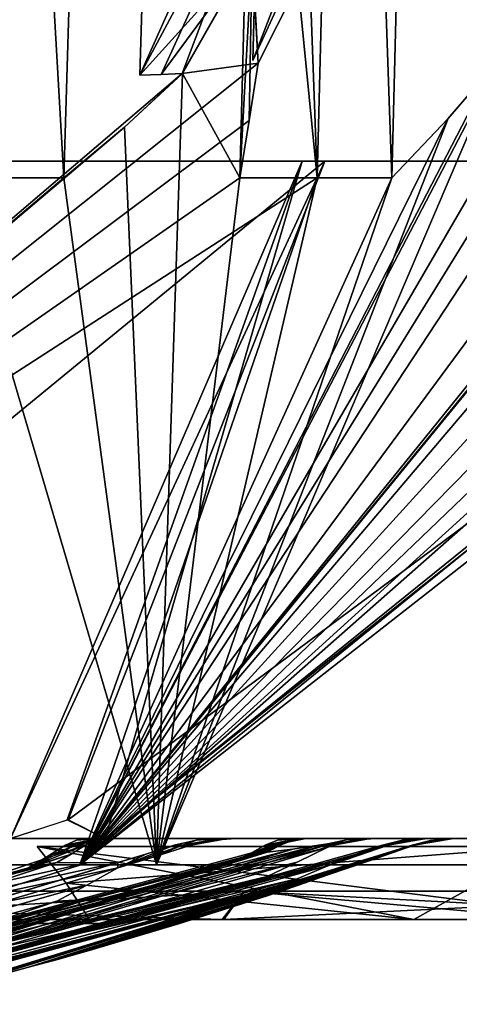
# Model space of a CAD drawing. Header units: millimetres. Extents: x -83 to 83, y -7 to 316.
# Tile 61 of 96: x 43 to 54, y 147 to 171. Entities that reach past the tile are written whole.
import ezdxf

# ---------------------------------------------------------------- set-up
doc = ezdxf.new("R2010")
doc.units = ezdxf.units.MM
doc.header["$LTSCALE"] = 81.481481
for name, color, linetype in [('651', 7, 'CONTINUOUS'), ('653', 7, 'CONTINUOUS'), ('654', 7, 'CONTINUOUS'), ('655', 7, 'CONTINUOUS'), ('656', 7, 'CONTINUOUS'), ('657', 7, 'CONTINUOUS'), ('658', 7, 'CONTINUOUS'), ('659', 7, 'CONTINUOUS'), ('661', 7, 'CONTINUOUS'), ('674', 7, 'CONTINUOUS'), ('675', 7, 'CONTINUOUS'), ('701', 7, 'CONTINUOUS'), ('702', 7, 'CONTINUOUS'), ('708', 7, 'CONTINUOUS'), ('709', 7, 'CONTINUOUS'), ('723', 7, 'CONTINUOUS'), ('734', 7, 'CONTINUOUS'), ('736', 7, 'CONTINUOUS'), ('864', 7, 'CONTINUOUS'), ('871', 7, 'CONTINUOUS'), ('872', 7, 'CONTINUOUS'), ('875', 7, 'CONTINUOUS')]:
    doc.layers.add(name, color=color, linetype=linetype)

msp = doc.modelspace()

# ---------------------------------------------------------------- linework, layer by layer
at = {"layer": '651', "color": 7, "linetype": 'CONTINUOUS'}
for points in [[(39.374, 148.8, -44.496), (45, 148.8, -41.25), (37.5, 148.8, -41.25), (39.374, 148.8, -44.496)], [(37.5, 148.8, -41.25), (45, 148.8, -41.25), (43.126, 148.8, -38.004), (37.5, 148.8, -41.25)], [(39.374, 148.8, -38.004), (37.5, 148.8, -41.25), (43.126, 148.8, -38.004), (39.374, 148.8, -38.004)], [(43.126, 148.8, -44.496), (45, 148.8, -41.25), (39.374, 148.8, -44.496), (43.126, 148.8, -44.496)]]:
    msp.add_3dface(points, dxfattribs=at)
at = {"layer": '653', "color": 7, "linetype": 'CONTINUOUS'}
for points in [[(39.374, 148.8, 38.004), (45, 148.8, 41.25), (37.5, 148.8, 41.25), (39.374, 148.8, 38.004)], [(37.5, 148.8, 41.25), (45, 148.8, 41.25), (43.126, 148.8, 44.496), (37.5, 148.8, 41.25)], [(39.374, 148.8, 44.496), (37.5, 148.8, 41.25), (43.126, 148.8, 44.496), (39.374, 148.8, 44.496)], [(43.126, 148.8, 38.004), (45, 148.8, 41.25), (39.374, 148.8, 38.004), (43.126, 148.8, 38.004)]]:
    msp.add_3dface(points, dxfattribs=at)
at = {"layer": '654', "color": 7, "linetype": 'CONTINUOUS'}
for points in [[(48.474, 150.9, 38.655), (26.899, 150.9, 55.861), (48.474, 150.9, -38.655), (48.474, 150.9, 38.655)], [(48.474, 150.9, -38.655), (26.899, 150.9, 55.861), (26.899, 150.9, -55.861), (48.474, 150.9, -38.655)], [(60.446, 150.9, 13.794), (48.474, 150.9, 38.655), (60.446, 150.9, -13.794), (60.446, 150.9, 13.794)], [(60.446, 150.9, -13.794), (48.474, 150.9, 38.655), (48.474, 150.9, -38.655), (60.446, 150.9, -13.794)]]:
    msp.add_3dface(points, dxfattribs=at)
at = {"layer": '655', "color": 7, "linetype": 'CONTINUOUS'}
for points in [[(44.502, 150.731, 28.214), (43.101, 150.172, 27.4), (25.231, 144.234, 12.151), (44.502, 150.731, 28.214)], [(44.152, 150.515, 27.607), (44.502, 150.731, 28.214), (25.231, 144.234, 12.151), (44.152, 150.515, 27.607)], [(49.318, 150.731, 18.554), (48.305, 150.383, 18.4), (29.699, 144.569, 2.6), (49.318, 150.731, 18.554)], [(49.157, 150.644, 18.276), (49.318, 150.731, 18.554), (29.699, 144.569, 2.6), (49.157, 150.644, 18.276)], [(50.268, 150.731, 15.801), (49.633, 150.639, 16.9), (29.699, 144.569, 2.6), (50.268, 150.731, 15.801)], [(50.452, 150.731, 15.201), (50.268, 150.731, 15.801), (29.699, 144.569, 2.6), (50.452, 150.731, 15.201)], [(50.499, 150.687, 14.6), (50.452, 150.731, 15.201), (29.699, 144.569, 2.6), (50.499, 150.687, 14.6)], [(51.847, 150.731, 9.4), (51.174, 150.5, 9.4), (29.699, 144.569, 2.6), (51.847, 150.731, 9.4)], [(50.499, 150.224, 8.6), (51.847, 150.731, 9.4), (29.699, 144.569, 2.6), (50.499, 150.224, 8.6)], [(49.742, 150.313, 13.289), (50.499, 150.687, 14.6), (29.699, 144.569, 2.6), (49.742, 150.313, 13.289)], [(48.998, 150.558, 18), (49.157, 150.644, 18.276), (29.699, 144.569, 2.6), (48.998, 150.558, 18)], [(49.633, 150.639, 16.9), (48.998, 150.558, 18), (29.699, 144.569, 2.6), (49.633, 150.639, 16.9)], [(52.583, 150.731, 3.4), (51.531, 150.366, 3.4), (40.099, 146.909, 2.6), (52.583, 150.731, 3.4)], [(41.602, 147.308, 2.6), (52.583, 150.731, 3.4), (40.099, 146.909, 2.6), (41.602, 147.308, 2.6)], [(43.101, 147.723, 2.6), (52.583, 150.731, 3.4), (41.602, 147.308, 2.6), (43.101, 147.723, 2.6)], [(43.556, 150.448, 28.188), (43.101, 150.172, 27.4), (44.258, 150.731, 28.596), (43.556, 150.448, 28.188)], [(44.258, 150.731, 28.596), (43.101, 150.172, 27.4), (44.502, 150.731, 28.214), (44.258, 150.731, 28.596)], [(52.607, 150.731, 3), (52.583, 150.731, 3.4), (43.101, 147.723, 2.6), (52.607, 150.731, 3)], [(50.499, 150.001, 2.6), (52.607, 150.731, 3), (43.101, 147.723, 2.6), (50.499, 150.001, 2.6)], [(44.011, 150.731, 28.975), (43.556, 150.448, 28.188), (44.258, 150.731, 28.596), (44.011, 150.731, 28.975)], [(46.703, 150.731, 24.4), (46.003, 150.515, 24.4), (45.303, 150.175, 23.6), (46.703, 150.731, 24.4)], [(46.909, 150.731, 24.001), (46.703, 150.731, 24.4), (45.303, 150.175, 23.6), (46.909, 150.731, 24.001)], [(46.208, 150.45, 23.6), (46.909, 150.731, 24.001), (45.303, 150.175, 23.6), (46.208, 150.45, 23.6)], [(47.112, 150.731, 23.6), (46.909, 150.731, 24.001), (46.208, 150.45, 23.6), (47.112, 150.731, 23.6)], [(48.624, 150.554, 18.953), (48.305, 150.383, 18.4), (49.135, 150.731, 19.034), (48.624, 150.554, 18.953)], [(49.135, 150.731, 19.034), (48.305, 150.383, 18.4), (49.318, 150.731, 18.554), (49.135, 150.731, 19.034)], [(48.947, 150.731, 19.512), (48.624, 150.554, 18.953), (49.135, 150.731, 19.034), (48.947, 150.731, 19.512)], [(50.629, 150.731, 14.6), (50.452, 150.731, 15.201), (50.564, 150.709, 14.6), (50.629, 150.731, 14.6)], [(50.564, 150.709, 14.6), (50.452, 150.731, 15.201), (50.499, 150.687, 14.6), (50.564, 150.709, 14.6)], [(51.918, 150.731, 9), (51.847, 150.731, 9.4), (50.499, 150.224, 8.6), (51.918, 150.731, 9)], [(51.245, 150.476, 8.6), (51.918, 150.731, 9), (50.499, 150.224, 8.6), (51.245, 150.476, 8.6)], [(51.565, 150.362, 2.6), (52.607, 150.731, 3), (50.499, 150.001, 2.6), (51.565, 150.362, 2.6)], [(51.986, 150.731, 8.6), (51.918, 150.731, 9), (51.245, 150.476, 8.6), (51.986, 150.731, 8.6)], [(52.628, 150.731, 2.6), (52.607, 150.731, 3), (51.565, 150.362, 2.6), (52.628, 150.731, 2.6)], [(43.802, 150.302, 27), (44.152, 150.515, 27.607), (25.231, 144.234, 12.151), (43.802, 150.302, 27)], [(46.003, 150.515, 24.4), (45.303, 150.302, 24.4), (25.231, 144.234, 12.151), (46.003, 150.515, 24.4)], [(45.303, 150.175, 23.6), (46.003, 150.515, 24.4), (25.231, 144.234, 12.151), (45.303, 150.175, 23.6)], [(44.552, 150.295, 25.7), (43.802, 150.302, 27), (25.231, 144.234, 12.151), (44.552, 150.295, 25.7)], [(45.303, 150.302, 24.4), (44.552, 150.295, 25.7), (25.231, 144.234, 12.151), (45.303, 150.302, 24.4)], [(51.174, 150.5, 9.4), (50.499, 150.272, 9.4), (29.699, 144.569, 2.6), (51.174, 150.5, 9.4)], [(48.305, 150.383, 18.4), (46.805, 149.909, 18.4), (29.699, 144.569, 2.6), (48.305, 150.383, 18.4)], [(48.998, 149.961, 12), (49.742, 150.313, 13.289), (29.699, 144.569, 2.6), (48.998, 149.961, 12)], [(51.531, 150.366, 3.4), (50.499, 150.017, 3.4), (40.099, 146.909, 2.6), (51.531, 150.366, 3.4)], [(44.543, 149.748, 22.284), (45.303, 150.175, 23.6), (25.231, 144.234, 12.151), (44.543, 149.748, 22.284)], [(43.101, 150.172, 27.4), (41.6, 149.751, 27.4), (25.231, 144.234, 12.151), (43.101, 150.172, 27.4)], [(50.499, 150.272, 9.4), (49.749, 150.109, 10.699), (29.699, 144.569, 2.6), (50.499, 150.272, 9.4)], [(49.743, 149.903, 7.29), (50.499, 150.224, 8.6), (29.699, 144.569, 2.6), (49.743, 149.903, 7.29)], [(49.749, 150.109, 10.699), (48.998, 149.961, 12), (29.699, 144.569, 2.6), (49.749, 150.109, 10.699)], [(46.805, 149.909, 18.4), (45.303, 149.452, 18.4), (29.699, 144.569, 2.6), (46.805, 149.909, 18.4)], [(48.998, 149.603, 6), (49.743, 149.903, 7.29), (29.699, 144.569, 2.6), (48.998, 149.603, 6)], [(50.499, 150.017, 3.4), (49.749, 149.803, 4.699), (32.701, 145.169, 2.6), (50.499, 150.017, 3.4)], [(40.099, 146.909, 2.6), (50.499, 150.017, 3.4), (32.701, 145.169, 2.6), (40.099, 146.909, 2.6)], [(43.852, 147.919, 1.299), (50.499, 150.001, 2.6), (43.101, 147.723, 2.6), (43.852, 147.919, 1.299)], [(49.746, 149.734, 1.296), (50.499, 150.001, 2.6), (43.852, 147.919, 1.299), (49.746, 149.734, 1.296)], [(43.802, 149.348, 21), (44.543, 149.748, 22.284), (25.231, 144.234, 12.151), (43.802, 149.348, 21)], [(49.749, 149.803, 4.699), (48.998, 149.603, 6), (29.699, 144.569, 2.6), (49.749, 149.803, 4.699)], [(31.204, 144.862, 2.6), (49.749, 149.803, 4.699), (29.699, 144.569, 2.6), (31.204, 144.862, 2.6)], [(32.701, 145.169, 2.6), (49.749, 149.803, 4.699), (31.204, 144.862, 2.6), (32.701, 145.169, 2.6)], [(44.602, 148.131), (49.746, 149.734, 1.296), (43.852, 147.919, 1.299), (44.602, 148.131)], [(46.805, 148.792), (49.746, 149.734, 1.296), (44.602, 148.131), (46.805, 148.792)], [(48.998, 149.484), (49.746, 149.734, 1.296), (46.805, 148.792), (48.998, 149.484)], [(29.699, 144.569, 2.6), (43.802, 149.348, 21), (25.231, 144.234, 12.151), (29.699, 144.569, 2.6)], [(45.303, 149.452, 18.4), (44.552, 149.392, 19.7), (29.699, 144.569, 2.6), (45.303, 149.452, 18.4)], [(44.552, 149.392, 19.7), (43.802, 149.348, 21), (29.699, 144.569, 2.6), (44.552, 149.392, 19.7)]]:
    msp.add_3dface(points, dxfattribs=at)
at = {"layer": '656', "color": 7, "linetype": 'CONTINUOUS'}
for points in [[(50.499, 150.687, -14.6), (25.231, 144.234, -12.151), (50.452, 150.731, -15.201), (50.499, 150.687, -14.6)], [(50.452, 150.731, -15.201), (25.231, 144.234, -12.151), (50.268, 150.731, -15.801), (50.452, 150.731, -15.201)], [(50.268, 150.731, -15.801), (25.231, 144.234, -12.151), (49.633, 150.639, -16.9), (50.268, 150.731, -15.801)], [(49.157, 150.644, -18.276), (25.231, 144.234, -12.151), (49.318, 150.731, -18.554), (49.157, 150.644, -18.276)], [(49.318, 150.731, -18.554), (25.231, 144.234, -12.151), (48.305, 150.383, -18.4), (49.318, 150.731, -18.554)], [(49.741, 150.312, -13.288), (25.231, 144.234, -12.151), (50.499, 150.687, -14.6), (49.741, 150.312, -13.288)], [(48.998, 150.558, -18), (25.231, 144.234, -12.151), (49.157, 150.644, -18.276), (48.998, 150.558, -18)], [(49.633, 150.639, -16.9), (25.231, 144.234, -12.151), (48.998, 150.558, -18), (49.633, 150.639, -16.9)], [(41.602, 147.308, -2.6), (40.099, 146.909, -2.6), (52.583, 150.731, -3.4), (41.602, 147.308, -2.6)], [(52.583, 150.731, -3.4), (40.099, 146.909, -2.6), (51.532, 150.367, -3.4), (52.583, 150.731, -3.4)], [(43.101, 147.723, -2.6), (41.602, 147.308, -2.6), (52.607, 150.731, -3), (43.101, 147.723, -2.6)], [(52.607, 150.731, -3), (41.602, 147.308, -2.6), (52.583, 150.731, -3.4), (52.607, 150.731, -3)], [(50.499, 150.001, -2.6), (43.101, 147.723, -2.6), (52.607, 150.731, -3), (50.499, 150.001, -2.6)], [(44.502, 150.731, -28.214), (44.152, 150.515, -27.607), (43.101, 150.172, -27.4), (44.502, 150.731, -28.214)], [(44.258, 150.731, -28.596), (44.502, 150.731, -28.214), (43.101, 150.172, -27.4), (44.258, 150.731, -28.596)], [(43.556, 150.448, -28.188), (44.258, 150.731, -28.596), (43.101, 150.172, -27.4), (43.556, 150.448, -28.188)], [(44.011, 150.731, -28.975), (44.258, 150.731, -28.596), (43.556, 150.448, -28.188), (44.011, 150.731, -28.975)], [(46.208, 150.45, -23.6), (45.303, 150.175, -23.6), (46.909, 150.731, -24.001), (46.208, 150.45, -23.6)], [(46.909, 150.731, -24.001), (45.303, 150.175, -23.6), (46.703, 150.731, -24.4), (46.909, 150.731, -24.001)], [(46.703, 150.731, -24.4), (45.303, 150.175, -23.6), (46.003, 150.515, -24.4), (46.703, 150.731, -24.4)], [(47.112, 150.731, -23.6), (46.208, 150.45, -23.6), (46.909, 150.731, -24.001), (47.112, 150.731, -23.6)], [(49.135, 150.731, -19.034), (49.318, 150.731, -18.554), (48.305, 150.383, -18.4), (49.135, 150.731, -19.034)], [(48.624, 150.554, -18.953), (49.135, 150.731, -19.034), (48.305, 150.383, -18.4), (48.624, 150.554, -18.953)], [(48.947, 150.731, -19.512), (49.135, 150.731, -19.034), (48.624, 150.554, -18.953), (48.947, 150.731, -19.512)], [(50.564, 150.709, -14.6), (50.499, 150.687, -14.6), (50.452, 150.731, -15.201), (50.564, 150.709, -14.6)], [(50.629, 150.731, -14.6), (50.564, 150.709, -14.6), (50.452, 150.731, -15.201), (50.629, 150.731, -14.6)], [(51.565, 150.362, -2.6), (50.499, 150.001, -2.6), (52.628, 150.731, -2.6), (51.565, 150.362, -2.6)], [(52.628, 150.731, -2.6), (50.499, 150.001, -2.6), (52.607, 150.731, -3), (52.628, 150.731, -2.6)], [(51.247, 150.477, -8.6), (50.499, 150.224, -8.6), (51.986, 150.731, -8.6), (51.247, 150.477, -8.6)], [(51.986, 150.731, -8.6), (50.499, 150.224, -8.6), (51.918, 150.731, -9), (51.986, 150.731, -8.6)], [(51.918, 150.731, -9), (50.499, 150.224, -8.6), (50.499, 150.272, -9.4), (51.918, 150.731, -9)], [(51.174, 150.5, -9.4), (51.918, 150.731, -9), (50.499, 150.272, -9.4), (51.174, 150.5, -9.4)], [(51.847, 150.731, -9.4), (51.918, 150.731, -9), (51.174, 150.5, -9.4), (51.847, 150.731, -9.4)], [(45.303, 150.175, -23.6), (17.461, 144.234, -21.895), (45.303, 150.302, -24.4), (45.303, 150.175, -23.6)], [(45.303, 150.302, -24.4), (17.461, 144.234, -21.895), (44.552, 150.295, -25.7), (45.303, 150.302, -24.4)], [(44.552, 150.295, -25.7), (17.461, 144.234, -21.895), (43.802, 150.302, -27), (44.552, 150.295, -25.7)], [(43.802, 150.302, -27), (17.461, 144.234, -21.895), (40.099, 149.345, -27.4), (43.802, 150.302, -27)], [(48.305, 150.383, -18.4), (25.231, 144.234, -12.151), (46.805, 149.909, -18.4), (48.305, 150.383, -18.4)], [(48.998, 149.961, -12), (25.231, 144.234, -12.151), (49.741, 150.312, -13.288), (48.998, 149.961, -12)], [(40.099, 146.909, -2.6), (32.701, 145.169, -2.6), (51.532, 150.367, -3.4), (40.099, 146.909, -2.6)], [(51.532, 150.367, -3.4), (32.701, 145.169, -2.6), (50.499, 150.017, -3.4), (51.532, 150.367, -3.4)], [(41.6, 149.751, -27.4), (43.802, 150.302, -27), (40.099, 149.345, -27.4), (41.6, 149.751, -27.4)], [(43.101, 150.172, -27.4), (43.802, 150.302, -27), (41.6, 149.751, -27.4), (43.101, 150.172, -27.4)], [(44.152, 150.515, -27.607), (43.802, 150.302, -27), (43.101, 150.172, -27.4), (44.152, 150.515, -27.607)], [(46.003, 150.515, -24.4), (45.303, 150.175, -23.6), (45.303, 150.302, -24.4), (46.003, 150.515, -24.4)], [(44.543, 149.749, -22.285), (17.461, 144.234, -21.895), (45.303, 150.175, -23.6), (44.543, 149.749, -22.285)], [(50.499, 150.224, -8.6), (25.231, 144.234, -12.151), (50.499, 150.272, -9.4), (50.499, 150.224, -8.6)], [(50.499, 150.272, -9.4), (25.231, 144.234, -12.151), (49.749, 150.109, -10.699), (50.499, 150.272, -9.4)], [(49.742, 149.903, -7.289), (25.231, 144.234, -12.151), (50.499, 150.224, -8.6), (49.742, 149.903, -7.289)], [(49.749, 150.109, -10.699), (25.231, 144.234, -12.151), (48.998, 149.961, -12), (49.749, 150.109, -10.699)], [(46.805, 149.909, -18.4), (25.231, 144.234, -12.151), (45.303, 149.452, -18.4), (46.805, 149.909, -18.4)], [(48.998, 149.603, -6), (25.231, 144.234, -12.151), (49.742, 149.903, -7.289), (48.998, 149.603, -6)], [(31.211, 144.864, -2.6), (29.699, 144.569, -2.6), (50.499, 150.017, -3.4), (31.211, 144.864, -2.6)], [(50.499, 150.017, -3.4), (29.699, 144.569, -2.6), (49.749, 149.803, -4.699), (50.499, 150.017, -3.4)], [(32.701, 145.169, -2.6), (31.211, 144.864, -2.6), (50.499, 150.017, -3.4), (32.701, 145.169, -2.6)], [(43.852, 147.919, -1.299), (43.101, 147.723, -2.6), (50.499, 150.001, -2.6), (43.852, 147.919, -1.299)], [(49.745, 149.734, -1.295), (43.852, 147.919, -1.299), (50.499, 150.001, -2.6), (49.745, 149.734, -1.295)], [(25.231, 144.234, -12.151), (17.461, 144.234, -21.895), (44.543, 149.749, -22.285), (25.231, 144.234, -12.151)], [(29.699, 144.569, -2.6), (25.231, 144.234, -12.151), (49.749, 149.803, -4.699), (29.699, 144.569, -2.6)], [(49.749, 149.803, -4.699), (25.231, 144.234, -12.151), (48.998, 149.603, -6), (49.749, 149.803, -4.699)], [(43.802, 149.348, -21), (25.231, 144.234, -12.151), (44.543, 149.749, -22.285), (43.802, 149.348, -21)], [(48.998, 149.484), (43.852, 147.919, -1.299), (49.745, 149.734, -1.295), (48.998, 149.484)], [(45.303, 149.452, -18.4), (25.231, 144.234, -12.151), (44.552, 149.392, -19.7), (45.303, 149.452, -18.4)], [(44.552, 149.392, -19.7), (25.231, 144.234, -12.151), (43.802, 149.348, -21), (44.552, 149.392, -19.7)], [(48.998, 149.484), (46.805, 148.792), (43.852, 147.919, -1.299), (48.998, 149.484)], [(46.805, 148.792), (44.602, 148.131), (43.852, 147.919, -1.299), (46.805, 148.792)]]:
    msp.add_3dface(points, dxfattribs=at)
at = {"layer": '657', "color": 7, "linetype": 'CONTINUOUS'}
for points in [[(44.011, 150.731, 28.975), (44.258, 150.731, 28.596), (45.062, 150.9, 29.183), (44.011, 150.731, 28.975)], [(44.815, 150.9, 29.56), (44.011, 150.731, 28.975), (45.062, 150.9, 29.183), (44.815, 150.9, 29.56)], [(44.011, 150.731, 28.975), (44.815, 150.9, 29.56), (44.283, 150.857, 29.448), (44.011, 150.731, 28.975)], [(44.258, 150.731, -28.596), (44.011, 150.731, -28.975), (45.062, 150.9, -29.183), (44.258, 150.731, -28.596)], [(45.062, 150.9, -29.183), (44.011, 150.731, -28.975), (44.815, 150.9, -29.56), (45.062, 150.9, -29.183)], [(44.815, 150.9, -29.56), (44.011, 150.731, -28.975), (44.283, 150.857, -29.448), (44.815, 150.9, -29.56)], [(45.062, 150.9, 29.183), (44.258, 150.731, 28.596), (44.778, 150.857, 28.691), (45.062, 150.9, 29.183)], [(44.778, 150.857, -28.691), (44.258, 150.731, -28.596), (45.062, 150.9, -29.183), (44.778, 150.857, -28.691)], [(44.258, 150.731, 28.596), (44.502, 150.731, 28.214), (44.778, 150.857, 28.691), (44.258, 150.731, 28.596)], [(44.502, 150.731, -28.214), (44.258, 150.731, -28.596), (44.778, 150.857, -28.691), (44.502, 150.731, -28.214)], [(44.565, 150.9, -29.936), (44.815, 150.9, -29.56), (44.283, 150.857, -29.448), (44.565, 150.9, -29.936)], [(44.815, 150.9, 29.56), (44.565, 150.9, 29.936), (44.283, 150.857, 29.448), (44.815, 150.9, 29.56)], [(46.703, 150.731, 24.4), (46.909, 150.731, 24.001), (47.253, 150.857, 24.4), (46.703, 150.731, 24.4)], [(46.909, 150.731, -24.001), (46.703, 150.731, -24.4), (47.253, 150.857, -24.4), (46.909, 150.731, -24.001)], [(46.909, 150.731, 24.001), (47.112, 150.731, 23.6), (47.821, 150.9, 24.4), (46.909, 150.731, 24.001)], [(46.909, 150.731, 24.001), (47.821, 150.9, 24.4), (47.253, 150.857, 24.4), (46.909, 150.731, 24.001)], [(47.112, 150.731, -23.6), (46.909, 150.731, -24.001), (47.821, 150.9, -24.4), (47.112, 150.731, -23.6)], [(47.821, 150.9, -24.4), (46.909, 150.731, -24.001), (47.253, 150.857, -24.4), (47.821, 150.9, -24.4)], [(47.821, 150.9, 24.4), (47.112, 150.731, 23.6), (48.022, 150.9, 24.001), (47.821, 150.9, 24.4)], [(48.022, 150.9, 24.001), (47.112, 150.731, 23.6), (47.658, 150.857, 23.6), (48.022, 150.9, 24.001)], [(48.023, 150.9, -24.001), (47.112, 150.731, -23.6), (47.821, 150.9, -24.4), (48.023, 150.9, -24.001)], [(47.112, 150.731, -23.6), (48.023, 150.9, -24.001), (47.658, 150.857, -23.6), (47.112, 150.731, -23.6)], [(48.023, 150.9, -24.001), (48.221, 150.9, -23.6), (47.658, 150.857, -23.6), (48.023, 150.9, -24.001)], [(48.221, 150.9, 23.6), (48.022, 150.9, 24.001), (47.658, 150.857, 23.6), (48.221, 150.9, 23.6)], [(48.947, 150.731, 19.512), (49.135, 150.731, 19.034), (49.957, 150.9, 19.661), (48.947, 150.731, 19.512)], [(49.256, 150.857, 20.048), (48.947, 150.731, 19.512), (49.768, 150.9, 20.132), (49.256, 150.857, 20.048)], [(49.768, 150.9, 20.132), (48.947, 150.731, 19.512), (49.957, 150.9, 19.661), (49.768, 150.9, 20.132)], [(49.135, 150.731, -19.034), (48.947, 150.731, -19.512), (49.957, 150.9, -19.661), (49.135, 150.731, -19.034)], [(49.957, 150.9, -19.661), (48.947, 150.731, -19.512), (49.769, 150.9, -20.132), (49.957, 150.9, -19.661)], [(49.769, 150.9, -20.132), (48.947, 150.731, -19.512), (49.256, 150.857, -20.048), (49.769, 150.9, -20.132)], [(49.957, 150.9, 19.661), (49.135, 150.731, 19.034), (49.632, 150.857, 19.099), (49.957, 150.9, 19.661)], [(49.135, 150.731, -19.034), (49.957, 150.9, -19.661), (49.632, 150.857, -19.099), (49.135, 150.731, -19.034)], [(49.135, 150.731, 19.034), (49.318, 150.731, 18.554), (49.632, 150.857, 19.099), (49.135, 150.731, 19.034)], [(49.318, 150.731, -18.554), (49.135, 150.731, -19.034), (49.632, 150.857, -19.099), (49.318, 150.731, -18.554)], [(49.576, 150.9, -20.601), (49.769, 150.9, -20.132), (49.256, 150.857, -20.048), (49.576, 150.9, -20.601)], [(49.576, 150.9, 20.601), (49.256, 150.857, 20.048), (49.768, 150.9, 20.132), (49.576, 150.9, 20.601)], [(50.452, 150.731, 15.201), (50.629, 150.731, 14.6), (51.43, 150.9, 15.4), (50.452, 150.731, 15.201)], [(50.452, 150.731, 15.201), (51.43, 150.9, 15.4), (50.959, 150.866, 15.4), (50.452, 150.731, 15.201)], [(50.629, 150.731, -14.6), (50.452, 150.731, -15.201), (51.548, 150.9, -15), (50.629, 150.731, -14.6)], [(51.548, 150.9, -15), (50.452, 150.731, -15.201), (51.43, 150.9, -15.4), (51.548, 150.9, -15)], [(51.43, 150.9, -15.4), (50.452, 150.731, -15.201), (50.959, 150.866, -15.4), (51.43, 150.9, -15.4)], [(50.499, 150.765, 15.4), (50.452, 150.731, 15.201), (50.959, 150.866, 15.4), (50.499, 150.765, 15.4)], [(50.959, 150.866, -15.4), (50.452, 150.731, -15.201), (50.499, 150.765, -15.4), (50.959, 150.866, -15.4)], [(51.43, 150.9, 15.4), (50.629, 150.731, 14.6), (51.548, 150.9, 15.001), (51.43, 150.9, 15.4)], [(51.548, 150.9, 15.001), (50.629, 150.731, 14.6), (51.138, 150.857, 14.6), (51.548, 150.9, 15.001)], [(50.629, 150.731, -14.6), (51.548, 150.9, -15), (51.138, 150.857, -14.6), (50.629, 150.731, -14.6)], [(51.548, 150.9, -15), (51.663, 150.9, -14.6), (51.138, 150.857, -14.6), (51.548, 150.9, -15)], [(51.663, 150.9, 14.6), (51.548, 150.9, 15.001), (51.138, 150.857, 14.6), (51.663, 150.9, 14.6)], [(51.918, 150.731, -9), (51.847, 150.731, -9.4), (52.857, 150.9, -9.4), (51.918, 150.731, -9)], [(52.857, 150.9, -9.4), (51.847, 150.731, -9.4), (52.344, 150.857, -9.4), (52.857, 150.9, -9.4)], [(51.847, 150.731, 9.4), (51.918, 150.731, 9), (52.344, 150.857, 9.4), (51.847, 150.731, 9.4)], [(51.918, 150.731, 9), (51.986, 150.731, 8.6), (52.926, 150.9, 9), (51.918, 150.731, 9)], [(52.857, 150.9, 9.4), (51.918, 150.731, 9), (52.926, 150.9, 9), (52.857, 150.9, 9.4)], [(51.918, 150.731, 9), (52.857, 150.9, 9.4), (52.344, 150.857, 9.4), (51.918, 150.731, 9)], [(51.986, 150.731, -8.6), (51.918, 150.731, -9), (52.926, 150.9, -9), (51.986, 150.731, -8.6)], [(52.926, 150.9, -9), (51.918, 150.731, -9), (52.857, 150.9, -9.4), (52.926, 150.9, -9)], [(52.926, 150.9, 9), (51.986, 150.731, 8.6), (52.482, 150.857, 8.6), (52.926, 150.9, 9)], [(51.986, 150.731, -8.6), (52.926, 150.9, -9), (52.482, 150.857, -8.6), (51.986, 150.731, -8.6)], [(52.926, 150.9, -9), (52.993, 150.9, -8.6), (52.482, 150.857, -8.6), (52.926, 150.9, -9)], [(52.993, 150.9, 8.6), (52.926, 150.9, 9), (52.482, 150.857, 8.6), (52.993, 150.9, 8.6)], [(52.607, 150.731, -3), (52.583, 150.731, -3.4), (53.501, 150.899, -3.4), (52.607, 150.731, -3)], [(53.501, 150.899, -3.4), (52.583, 150.731, -3.4), (53.035, 150.851, -3.4), (53.501, 150.899, -3.4)], [(52.583, 150.731, 3.4), (52.607, 150.731, 3), (53.035, 150.851, 3.4), (52.583, 150.731, 3.4)], [(52.607, 150.731, 3), (52.628, 150.731, 2.6), (53.605, 150.9, 2.946), (52.607, 150.731, 3)], [(53.501, 150.899, 3.4), (52.607, 150.731, 3), (53.605, 150.9, 2.946), (53.501, 150.899, 3.4)], [(52.628, 150.731, -2.6), (52.607, 150.731, -3), (53.605, 150.9, -2.945), (52.628, 150.731, -2.6)], [(53.605, 150.9, -2.945), (52.607, 150.731, -3), (53.501, 150.899, -3.4), (53.605, 150.9, -2.945)], [(52.607, 150.731, 3), (53.501, 150.899, 3.4), (53.035, 150.851, 3.4), (52.607, 150.731, 3)], [(53.605, 150.9, 2.946), (52.628, 150.731, 2.6), (53.058, 150.846, 2.6), (53.605, 150.9, 2.946)], [(52.628, 150.731, -2.6), (53.605, 150.9, -2.945), (53.058, 150.847, -2.6), (52.628, 150.731, -2.6)], [(53.605, 150.9, -2.945), (53.501, 150.898, -2.6), (53.058, 150.847, -2.6), (53.605, 150.9, -2.945)], [(53.501, 150.898, 2.6), (53.605, 150.9, 2.946), (53.058, 150.846, 2.6), (53.501, 150.898, 2.6)], [(53.568, 150.899, -2.485), (53.501, 150.898, -2.6), (53.634, 150.9, -2.37), (53.568, 150.899, -2.485)], [(53.634, 150.9, -2.37), (53.501, 150.898, -2.6), (53.605, 150.9, -2.945), (53.634, 150.9, -2.37)], [(53.536, 150.9, -3.46), (53.605, 150.9, -2.945), (53.501, 150.899, -3.4), (53.536, 150.9, -3.46)], [(53.536, 150.9, 3.46), (53.501, 150.899, 3.4), (53.571, 150.9, 3.52), (53.536, 150.9, 3.46)], [(53.571, 150.9, 3.52), (53.501, 150.899, 3.4), (53.605, 150.9, 2.946), (53.571, 150.9, 3.52)], [(53.568, 150.899, 2.485), (53.605, 150.9, 2.946), (53.501, 150.898, 2.6), (53.568, 150.899, 2.485)], [(53.571, 150.9, -3.52), (53.605, 150.9, -2.945), (53.536, 150.9, -3.46), (53.571, 150.9, -3.52)], [(53.634, 150.9, 2.37), (53.605, 150.9, 2.946), (53.568, 150.899, 2.485), (53.634, 150.9, 2.37)], [(50.268, 150.731, 15.801), (50.452, 150.731, 15.201), (50.383, 150.748, 15.6), (50.268, 150.731, 15.801)], [(50.452, 150.731, -15.201), (50.268, 150.731, -15.801), (50.383, 150.748, -15.6), (50.452, 150.731, -15.201)], [(50.383, 150.748, 15.6), (50.452, 150.731, 15.201), (50.499, 150.765, 15.4), (50.383, 150.748, 15.6)], [(50.499, 150.765, -15.4), (50.452, 150.731, -15.201), (50.383, 150.748, -15.6), (50.499, 150.765, -15.4)]]:
    msp.add_3dface(points, dxfattribs=at)
at = {"layer": '658', "color": 7, "linetype": 'CONTINUOUS'}
for points in [[(56.05, 172.832, -50.619), (56.125, 170.441, -49.302), (44.365, 150.245, -46.128), (56.05, 172.832, -50.619)], [(54.793, 170.222, -50.662), (56.05, 172.832, -50.619), (44.365, 150.245, -46.128), (54.793, 170.222, -50.662)], [(48.62, 172.82, -57.787), (48.773, 170.051, -56.398), (46.899, 169.797, -57.846), (48.62, 172.82, -57.787)], [(48.624, 172.824, 57.785), (46.901, 169.798, 57.844), (48.323, 167.217, 55.335), (48.624, 172.824, 57.785)], [(48.556, 168.63, 55.878), (48.624, 172.824, 57.785), (48.323, 167.217, 55.335), (48.556, 168.63, 55.878)], [(48.776, 170.051, 56.396), (48.624, 172.824, 57.785), (48.556, 168.63, 55.878), (48.776, 170.051, 56.396)], [(50.172, 172.829, -56.448), (48.773, 170.051, -56.398), (48.62, 172.82, -57.787), (50.172, 172.829, -56.448)], [(50.176, 172.832, 56.446), (48.624, 172.824, 57.785), (48.776, 170.051, 56.396), (50.176, 172.832, 56.446)], [(61.777, 170.742, -42.196), (61.416, 168.971, -41.563), (44.365, 150.245, -46.128), (61.777, 170.742, -42.196)], [(60.796, 170.561, -43.486), (61.777, 170.742, -42.196), (44.365, 150.245, -46.128), (60.796, 170.561, -43.486)], [(59.558, 168.847, -44.105), (60.796, 170.561, -43.486), (44.365, 150.245, -46.128), (59.558, 168.847, -44.105)], [(56.125, 170.441, -49.302), (55.835, 168.824, -48.72), (44.365, 150.245, -46.128), (56.125, 170.441, -49.302)], [(48.773, 170.051, -56.398), (48.553, 168.63, -55.881), (23.951, 150.245, -59.349), (48.773, 170.051, -56.398)], [(46.899, 169.797, -57.846), (48.773, 170.051, -56.398), (23.951, 150.245, -59.349), (46.899, 169.797, -57.846)], [(53.466, 168.677, -51.226), (54.793, 170.222, -50.662), (44.365, 150.245, -46.128), (53.466, 168.677, -51.226)], [(46.265, 150.245, 44.222), (54.407, 150.246, 33.704), (54.793, 170.222, 50.662), (46.265, 150.245, 44.222)], [(53.472, 168.683, 51.224), (46.265, 150.245, 44.222), (54.793, 170.222, 50.662), (53.472, 168.683, 51.224)], [(45.466, 168.464, -58.338), (46.899, 169.797, -57.846), (23.951, 150.245, -59.349), (45.466, 168.464, -58.338)], [(45.471, 168.468, 58.336), (46.265, 150.245, 44.222), (46.901, 169.798, 57.844), (45.471, 168.468, 58.336)], [(46.901, 169.798, 57.844), (46.265, 150.245, 44.222), (48.323, 167.217, 55.335), (46.901, 169.798, 57.844)], [(65.742, 169.089, -34.412), (65.284, 167.217, -33.691), (44.365, 150.245, -46.128), (65.742, 169.089, -34.412)], [(63.066, 167.217, -37.682), (65.742, 169.089, -34.412), (44.365, 150.245, -46.128), (63.066, 167.217, -37.682)], [(61.416, 168.971, -41.563), (61.034, 167.217, -40.888), (44.365, 150.245, -46.128), (61.416, 168.971, -41.563)], [(58.257, 167.217, -44.757), (59.558, 168.847, -44.105), (44.365, 150.245, -46.128), (58.257, 167.217, -44.757)], [(55.835, 168.824, -48.72), (55.528, 167.217, -48.1), (44.365, 150.245, -46.128), (55.835, 168.824, -48.72)], [(48.553, 168.63, -55.881), (48.323, 167.217, -55.335), (23.951, 150.245, -59.349), (48.553, 168.63, -55.881)], [(52.079, 167.217, -51.816), (53.466, 168.677, -51.226), (44.365, 150.245, -46.128), (52.079, 167.217, -51.816)], [(52.078, 167.217, 51.816), (46.265, 150.245, 44.222), (53.472, 168.683, 51.224), (52.078, 167.217, 51.816)], [(43.973, 167.217, -58.85), (45.466, 168.464, -58.338), (23.951, 150.245, -59.349), (43.973, 167.217, -58.85)], [(43.972, 167.217, 58.851), (46.265, 150.245, 44.222), (45.471, 168.468, 58.336), (43.972, 167.217, 58.851)], [(48.323, 167.217, -55.335), (50.232, 167.217, -53.608), (23.951, 150.245, -59.349), (48.323, 167.217, -55.335)], [(23.951, 150.245, -59.349), (50.232, 167.217, -53.608), (44.365, 150.245, -46.128), (23.951, 150.245, -59.349)], [(41.253, 167.217, -60.789), (43.973, 167.217, -58.85), (23.951, 150.245, -59.349), (41.253, 167.217, -60.789)], [(35.752, 150.245, 53.083), (46.265, 150.245, 44.222), (41.253, 167.217, 60.788), (35.752, 150.245, 53.083)], [(41.253, 167.217, 60.788), (46.265, 150.245, 44.222), (43.972, 167.217, 58.851), (41.253, 167.217, 60.788)], [(65.284, 167.217, -33.691), (66.057, 167.217, -32.149), (44.365, 150.245, -46.128), (65.284, 167.217, -33.691)], [(44.365, 150.245, -46.128), (66.057, 167.217, -32.149), (58.107, 150.245, -26.825), (44.365, 150.245, -46.128)], [(62.071, 167.217, -39.297), (63.066, 167.217, -37.682), (44.365, 150.245, -46.128), (62.071, 167.217, -39.297)], [(61.034, 167.217, -40.888), (62.071, 167.217, -39.297), (44.365, 150.245, -46.128), (61.034, 167.217, -40.888)], [(56.917, 167.217, -46.448), (58.257, 167.217, -44.757), (44.365, 150.245, -46.128), (56.917, 167.217, -46.448)], [(55.528, 167.217, -48.1), (56.917, 167.217, -46.448), (44.365, 150.245, -46.128), (55.528, 167.217, -48.1)], [(50.232, 167.217, -53.608), (52.079, 167.217, -51.816), (44.365, 150.245, -46.128), (50.232, 167.217, -53.608)], [(48.323, 167.217, 55.335), (46.265, 150.245, 44.222), (50.232, 167.217, 53.607), (48.323, 167.217, 55.335)], [(50.232, 167.217, 53.607), (46.265, 150.245, 44.222), (52.078, 167.217, 51.816), (50.232, 167.217, 53.607)]]:
    msp.add_3dface(points, dxfattribs=at)
at = {"layer": '659', "color": 7, "linetype": 'CONTINUOUS'}
for points in [[(43.973, 167.217, -58.85), (41.253, 167.217, -60.789), (42.199, 197.9, -60.789), (43.973, 167.217, -58.85)], [(43.973, 167.217, -58.85), (42.199, 197.9, -60.789), (44.434, 182.568, -58.839), (43.973, 167.217, -58.85)]]:
    msp.add_3dface(points, dxfattribs=at)
at = {"layer": '661', "color": 7, "linetype": 'CONTINUOUS'}
for points in [[(49.109, 197.9, -55.357), (50.232, 167.217, -53.608), (48.716, 182.564, -55.346), (49.109, 197.9, -55.357)], [(50.232, 167.217, -53.608), (49.109, 197.9, -55.357), (51.012, 197.9, -53.608), (50.232, 167.217, -53.608)], [(52.079, 167.217, -51.816), (50.232, 167.217, -53.608), (51.012, 197.9, -53.608), (52.079, 167.217, -51.816)], [(52.079, 167.217, -51.816), (51.012, 197.9, -53.608), (52.466, 182.564, -51.805), (52.079, 167.217, -51.816)], [(50.232, 167.217, -53.608), (48.323, 167.217, -55.335), (48.716, 182.564, -55.346), (50.232, 167.217, -53.608)]]:
    msp.add_3dface(points, dxfattribs=at)
at = {"layer": '674', "color": 7, "linetype": 'CONTINUOUS'}
for points in [[(48.716, 182.564, 55.346), (50.232, 167.217, 53.607), (49.109, 197.9, 55.356), (48.716, 182.564, 55.346)], [(49.109, 197.9, 55.356), (50.232, 167.217, 53.607), (51.012, 197.9, 53.608), (49.109, 197.9, 55.356)], [(50.232, 167.217, 53.607), (52.078, 167.217, 51.816), (51.012, 197.9, 53.608), (50.232, 167.217, 53.607)], [(52.078, 167.217, 51.816), (52.466, 182.564, 51.805), (51.012, 197.9, 53.608), (52.078, 167.217, 51.816)], [(48.323, 167.217, 55.335), (50.232, 167.217, 53.607), (48.716, 182.564, 55.346), (48.323, 167.217, 55.335)]]:
    msp.add_3dface(points, dxfattribs=at)
at = {"layer": '675', "color": 7, "linetype": 'CONTINUOUS'}
for points in [[(41.253, 167.217, 60.788), (43.972, 167.217, 58.851), (42.198, 197.9, 60.789), (41.253, 167.217, 60.788)], [(43.972, 167.217, 58.851), (44.433, 182.568, 58.84), (42.198, 197.9, 60.789), (43.972, 167.217, 58.851)]]:
    msp.add_3dface(points, dxfattribs=at)
at = {"layer": '701', "color": 7, "linetype": 'CONTINUOUS'}
for points in [[(45.852, 169.749, 58.214), (48.624, 172.824, 57.785), (49.365, 176.32, 58.091), (45.852, 169.749, 58.214)], [(46.374, 169.771, 58.03), (48.624, 172.824, 57.785), (45.852, 169.749, 58.214), (46.374, 169.771, 58.03)], [(46.901, 169.798, 57.844), (48.624, 172.824, 57.785), (46.374, 169.771, 58.03), (46.901, 169.798, 57.844)]]:
    msp.add_3dface(points, dxfattribs=at)
at = {"layer": '702', "color": 7, "linetype": 'CONTINUOUS'}
for points in [[(45.852, 169.749, 58.214), (51.918, 183.318, 58.002), (46.269, 183.772, 58.199), (45.852, 169.749, 58.214)], [(51.918, 183.318, 58.002), (45.852, 169.749, 58.214), (49.365, 176.32, 58.091), (51.918, 183.318, 58.002)]]:
    msp.add_3dface(points, dxfattribs=at)
at = {"layer": '708', "color": 7, "linetype": 'CONTINUOUS'}
for points in [[(43.31, 150.7, -37.821), (44.031, 149.793, -38.375), (52.623, 148.9, -27.335), (43.31, 150.7, -37.821)], [(55.862, 150.7, -13.628), (43.31, 150.7, -37.821), (57.608, 148.9, -14.065), (55.862, 150.7, -13.628)], [(57.608, 148.9, -14.065), (43.31, 150.7, -37.821), (52.623, 148.9, -27.335), (57.608, 148.9, -14.065)], [(43.31, 150.7, 37.821), (55.862, 150.7, 13.628), (44.031, 149.793, 38.375), (43.31, 150.7, 37.821)], [(44.031, 149.793, 38.375), (55.862, 150.7, 13.628), (52.623, 148.9, 27.335), (44.031, 149.793, 38.375)], [(52.623, 148.9, 27.335), (55.862, 150.7, 13.628), (57.608, 148.9, 14.065), (52.623, 148.9, 27.335)], [(44.031, 149.793, -38.375), (44.606, 148.9, -39.074), (52.623, 148.9, -27.335), (44.031, 149.793, -38.375)], [(44.606, 148.9, 39.074), (44.031, 149.793, 38.375), (52.623, 148.9, 27.335), (44.606, 148.9, 39.074)]]:
    msp.add_3dface(points, dxfattribs=at)
at = {"layer": '709', "color": 7, "linetype": 'CONTINUOUS'}
for points in [[(44.765, 148.9, 43.16), (23.655, 148.9, 58.714), (41.25, 148.9, 45.25), (44.765, 148.9, 43.16)], [(23.655, 148.9, 58.714), (44.765, 148.9, 43.16), (47.882, 148.9, 41.403), (23.655, 148.9, 58.714)], [(47.924, 148.9, -41.355), (41.25, 148.9, -45.25), (36.843, 148.9, -51.472), (47.924, 148.9, -41.355)], [(44.765, 148.9, -43.16), (41.25, 148.9, -45.25), (47.924, 148.9, -41.355), (44.765, 148.9, -43.16)], [(52.623, 148.9, -27.335), (44.606, 148.9, -39.074), (61.524, 148.9, -14.888), (52.623, 148.9, -27.335)], [(44.606, 148.9, -39.074), (44.765, 148.9, -43.16), (47.924, 148.9, -41.355), (44.606, 148.9, -39.074)], [(61.524, 148.9, -14.888), (44.606, 148.9, -39.074), (47.924, 148.9, -41.355), (61.524, 148.9, -14.888)], [(44.606, 148.9, 39.074), (52.623, 148.9, 27.335), (56.275, 148.9, 28.983), (44.606, 148.9, 39.074)], [(44.765, 148.9, 43.16), (44.606, 148.9, 39.074), (47.882, 148.9, 41.403), (44.765, 148.9, 43.16)], [(47.882, 148.9, 41.403), (44.606, 148.9, 39.074), (56.275, 148.9, 28.983), (47.882, 148.9, 41.403)], [(52.623, 148.9, 27.335), (57.608, 148.9, 14.065), (61.523, 148.9, 14.892), (52.623, 148.9, 27.335)], [(56.275, 148.9, 28.983), (52.623, 148.9, 27.335), (61.523, 148.9, 14.892), (56.275, 148.9, 28.983)], [(57.608, 148.9, -14.065), (52.623, 148.9, -27.335), (61.524, 148.9, -14.888), (57.608, 148.9, -14.065)]]:
    msp.add_3dface(points, dxfattribs=at)
at = {"layer": '723', "color": 7, "linetype": 'CONTINUOUS'}
for points in [[(23.941, 149.6, 59.354), (23.655, 148.9, 58.714), (47.882, 148.9, 41.403), (23.941, 149.6, 59.354)], [(23.941, 149.6, 59.354), (47.882, 148.9, 41.403), (48.433, 149.6, 41.836), (23.941, 149.6, 59.354)], [(36.843, 148.9, -51.472), (23.941, 149.6, -59.354), (48.433, 149.6, -41.836), (36.843, 148.9, -51.472)], [(47.924, 148.9, -41.355), (36.843, 148.9, -51.472), (48.433, 149.6, -41.836), (47.924, 148.9, -41.355)], [(47.882, 148.9, 41.403), (56.275, 148.9, 28.983), (48.433, 149.6, 41.836), (47.882, 148.9, 41.403)], [(61.524, 148.9, -14.888), (47.924, 148.9, -41.355), (62.204, 149.6, -15.056), (61.524, 148.9, -14.888)], [(62.204, 149.6, -15.056), (47.924, 148.9, -41.355), (48.433, 149.6, -41.836), (62.204, 149.6, -15.056)], [(56.275, 148.9, 28.983), (61.523, 148.9, 14.892), (48.433, 149.6, 41.836), (56.275, 148.9, 28.983)], [(48.433, 149.6, 41.836), (61.523, 148.9, 14.892), (62.204, 149.6, 15.056), (48.433, 149.6, 41.836)]]:
    msp.add_3dface(points, dxfattribs=at)
at = {"layer": '734', "color": 7, "linetype": 'CONTINUOUS'}
for points in [[(45.852, 169.749, -58.214), (49.365, 176.32, -58.091), (46.375, 169.771, -58.03), (45.852, 169.749, -58.214)], [(49.365, 176.32, -58.091), (46.899, 169.797, -57.846), (46.375, 169.771, -58.03), (49.365, 176.32, -58.091)], [(48.62, 172.82, -57.787), (46.899, 169.797, -57.846), (49.365, 176.32, -58.091), (48.62, 172.82, -57.787)]]:
    msp.add_3dface(points, dxfattribs=at)
at = {"layer": '736', "color": 7, "linetype": 'CONTINUOUS'}
msp.add_3dface([(49.365, 176.32, -58.091), (45.852, 169.749, -58.214), (46.269, 183.772, -58.199), (49.365, 176.32, -58.091)], dxfattribs=at)
at = {"layer": '864', "color": 7, "linetype": 'CONTINUOUS'}
msp.add_3dface([(51.707, 176.777, 56.137), (48.644, 170.116, 56.03), (49.002, 183.968, 56.043), (51.707, 176.777, 56.137)], dxfattribs=at)
at = {"layer": '871', "color": 7, "linetype": 'CONTINUOUS'}
for points in [[(50.42, 167.631, 50.655), (30.028, 150.899, 54.243), (26.542, 167.631, 66.361), (50.42, 167.631, 50.655)], [(42.655, 150.9, 44.995), (30.028, 150.899, 54.243), (50.42, 167.631, 50.655), (42.655, 150.9, 44.995)], [(44.078, 151.358, 44.078), (42.655, 150.9, 44.995), (50.42, 167.631, 50.655), (44.078, 151.358, 44.078)], [(66.014, 167.63, 27.392), (44.078, 151.358, 44.078), (50.42, 167.631, 50.655), (66.014, 167.63, 27.392)], [(44.995, 150.9, 42.655), (44.078, 151.358, 44.078), (66.014, 167.63, 27.392), (44.995, 150.9, 42.655)], [(57.592, 150.9, 22.96), (44.995, 150.9, 42.655), (66.014, 167.63, 27.392), (57.592, 150.9, 22.96)]]:
    msp.add_3dface(points, dxfattribs=at)
at = {"layer": '872', "color": 7, "linetype": 'CONTINUOUS'}
for points in [[(49.863, 167.63, -51.204), (26.542, 167.631, -66.361), (42.655, 150.9, -44.995), (49.863, 167.63, -51.204)], [(44.057, 151.358, -44.099), (49.863, 167.63, -51.204), (42.655, 150.9, -44.995), (44.057, 151.358, -44.099)], [(44.995, 150.9, -42.655), (49.863, 167.63, -51.204), (44.057, 151.358, -44.099), (44.995, 150.9, -42.655)], [(65.745, 167.63, -28.033), (49.863, 167.63, -51.204), (44.995, 150.9, -42.655), (65.745, 167.63, -28.033)], [(57.592, 150.9, -22.96), (65.745, 167.63, -28.033), (44.995, 150.9, -42.655), (57.592, 150.9, -22.96)]]:
    msp.add_3dface(points, dxfattribs=at)
at = {"layer": '875', "color": 7, "linetype": 'CONTINUOUS'}
for points in [[(48.644, 170.116, -56.03), (53.914, 183.769, -56.214), (49.002, 183.968, -56.043), (48.644, 170.116, -56.03)], [(51.707, 176.777, -56.137), (53.914, 183.769, -56.214), (48.644, 170.116, -56.03), (51.707, 176.777, -56.137)]]:
    msp.add_3dface(points, dxfattribs=at)

doc.saveas('drawing.dxf')
